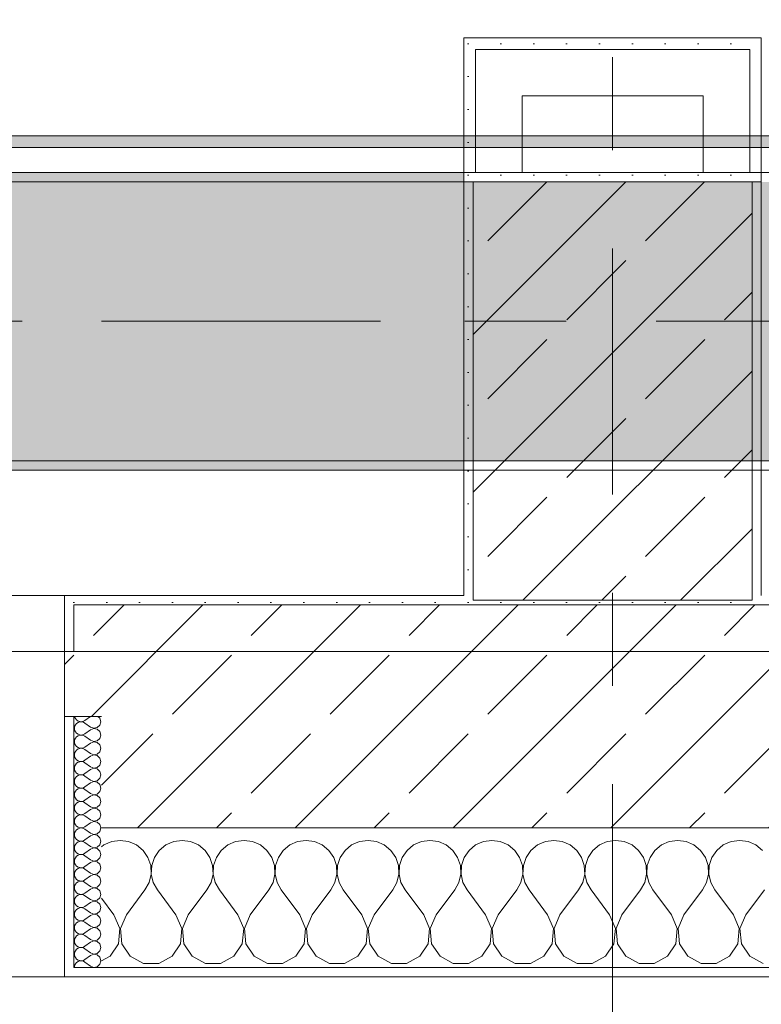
# Model space of a CAD drawing. Header units: metres. Extents: x -3.6 to 84.5, y -11 to 16.8.
# Tile 185 of 256: x 32.3 to 33.1, y -0.2 to 0.9. Entities that reach past the tile are written whole.
import ezdxf

# ---------------------------------------------------------------- set-up
doc = ezdxf.new("R2010")
doc.units = ezdxf.units.M
doc.header["$MEASUREMENT"] = 0
doc.linetypes.add('Achse', pattern=[0.2, 0.1, -0.05, 0, -0.05])
doc.linetypes.add('Strichlinie doppelt', pattern=[0.546806, 0.264583, -0.105833, 0.070556, -0.105833])
for name, color, linetype in [('451 - Universal.Achsen Raster', 7, 'Continuous'), ('604 - Struktur.Wand Aussen', 7, 'Continuous'), ('606 - Struktur.Wand Innen Ausbau', 7, 'Continuous'), ('607 - Struktur.Stütze', 7, 'Continuous'), ('608 - Struktur.Träger', 7, 'Continuous'), ('653 - Abdeckung.TB Verkofferung', 7, 'Continuous')]:
    doc.layers.add(name, color=color, linetype=linetype)
pattern_1 = [(45, (0, 0), (-0.01767767, 0.01767767), [0, -0.025])]
pattern_2 = [(45, (0, 0), (-0.08485281, 0.08485281), []), (45, (-0.04243, 0.04243), (-0.08485281, 0.08485281), [0.09, -0.03])]
pattern_3 = [(0, (0, 0), (0, 0.08660254), [0, -0.05]), (0, (0.025, 0.0433), (0, 0.08660254), [0, -0.05])]

# ---------------------------------------------------------------- blocks, each defined once
blk = doc.blocks.new('*X95')
at = {"layer": '604 - Struktur.Wand Aussen', "color": 7, "linetype": 'Continuous', "lineweight": 5}
for p, q in [((32.3909, -0.0096), (32.3825, -0.0133)), ((32.4, -0.0083), (32.3909, -0.0096)), ((32.4091, -0.0096), (32.4, -0.0083)), ((32.4175, -0.0133), (32.4091, -0.0096)), ((32.4576, -0.0096), (32.4491, -0.0133)), ((32.4667, -0.0083), (32.4576, -0.0096)), ((32.4758, -0.0096), (32.4667, -0.0083)), ((32.4842, -0.0133), (32.4758, -0.0096)), ((32.5242, -0.0096), (32.5158, -0.0133)), ((32.5333, -0.0083), (32.5242, -0.0096)), ((32.5424, -0.0096), (32.5333, -0.0083)), ((32.5509, -0.0133), (32.5424, -0.0096)), ((32.5909, -0.0096), (32.5825, -0.0133)), ((32.6, -0.0083), (32.5909, -0.0096)), ((32.6091, -0.0096), (32.6, -0.0083)), ((32.6175, -0.0133), (32.6091, -0.0096)), ((32.6576, -0.0096), (32.6491, -0.0133)), ((32.6667, -0.0083), (32.6576, -0.0096)), ((32.6758, -0.0096), (32.6667, -0.0083)), ((32.6842, -0.0133), (32.6758, -0.0096)), ((32.7242, -0.0096), (32.7158, -0.0133)), ((32.7333, -0.0083), (32.7242, -0.0096)), ((32.7424, -0.0096), (32.7333, -0.0083)), ((32.7509, -0.0133), (32.7424, -0.0096)), ((32.7909, -0.0096), (32.7825, -0.0133)), ((32.8, -0.0083), (32.7909, -0.0096)), ((32.8091, -0.0096), (32.8, -0.0083)), ((32.8175, -0.0133), (32.8091, -0.0096)), ((32.8576, -0.0096), (32.8491, -0.0133)), ((32.8667, -0.0083), (32.8576, -0.0096)), ((32.8758, -0.0096), (32.8667, -0.0083)), ((32.8842, -0.0133), (32.8758, -0.0096)), ((32.9242, -0.0096), (32.9158, -0.0133)), ((32.9333, -0.0083), (32.9242, -0.0096)), ((32.9424, -0.0096), (32.9333, -0.0083)), ((32.9509, -0.0133), (32.9424, -0.0096)), ((32.9909, -0.0096), (32.9825, -0.0133)), ((33, -0.0083), (32.9909, -0.0096)), ((33.0091, -0.0096), (33, -0.0083)), ((33.0175, -0.0133), (33.0091, -0.0096)), ((33.0576, -0.0096), (33.0491, -0.0133)), ((33.0667, -0.0083), (33.0576, -0.0096)), ((33.0758, -0.0096), (33.0667, -0.0083)), ((33.0842, -0.0133), (33.0758, -0.0096)), ((32.3825, -0.0133), (32.38, -0.0154)), ((32.4246, -0.0192), (32.4175, -0.0133)), ((32.4298, -0.0268), (32.4246, -0.0192)), ((32.4421, -0.0192), (32.4369, -0.0268)), ((32.4491, -0.0133), (32.4421, -0.0192)), ((32.4913, -0.0192), (32.4842, -0.0133)), ((32.4965, -0.0268), (32.4913, -0.0192)), ((32.5087, -0.0192), (32.5035, -0.0268)), ((32.5158, -0.0133), (32.5087, -0.0192)), ((32.5579, -0.0192), (32.5509, -0.0133)), ((32.5631, -0.0268), (32.5579, -0.0192)), ((32.5754, -0.0192), (32.5702, -0.0268)), ((32.5825, -0.0133), (32.5754, -0.0192)), ((32.6246, -0.0192), (32.6175, -0.0133)), ((32.6298, -0.0268), (32.6246, -0.0192)), ((32.6421, -0.0192), (32.6369, -0.0268)), ((32.6491, -0.0133), (32.6421, -0.0192)), ((32.6913, -0.0192), (32.6842, -0.0133)), ((32.6965, -0.0268), (32.6913, -0.0192)), ((32.7087, -0.0192), (32.7035, -0.0268)), ((32.7158, -0.0133), (32.7087, -0.0192)), ((32.7579, -0.0192), (32.7509, -0.0133)), ((32.7631, -0.0268), (32.7579, -0.0192)), ((32.7754, -0.0192), (32.7702, -0.0268)), ((32.7825, -0.0133), (32.7754, -0.0192)), ((32.8246, -0.0192), (32.8175, -0.0133)), ((32.8298, -0.0268), (32.8246, -0.0192)), ((32.8421, -0.0192), (32.8369, -0.0268)), ((32.8491, -0.0133), (32.8421, -0.0192)), ((32.8913, -0.0192), (32.8842, -0.0133)), ((32.8965, -0.0268), (32.8913, -0.0192)), ((32.9087, -0.0192), (32.9035, -0.0268)), ((32.9158, -0.0133), (32.9087, -0.0192)), ((32.9579, -0.0192), (32.9509, -0.0133)), ((32.9631, -0.0268), (32.9579, -0.0192)), ((32.9754, -0.0192), (32.9702, -0.0268)), ((32.9825, -0.0133), (32.9754, -0.0192)), ((33.0246, -0.0192), (33.0175, -0.0133)), ((33.0298, -0.0268), (33.0246, -0.0192)), ((33.0421, -0.0192), (33.0369, -0.0268)), ((33.0491, -0.0133), (33.0421, -0.0192)), ((33.0913, -0.0192), (33.0842, -0.0133)), ((32.4328, -0.0355), (32.4298, -0.0268)), ((32.4369, -0.0268), (32.4339, -0.0355)), ((32.4994, -0.0355), (32.4965, -0.0268)), ((32.5035, -0.0268), (32.5006, -0.0355)), ((32.5661, -0.0355), (32.5631, -0.0268)), ((32.5702, -0.0268), (32.5672, -0.0355)), ((32.6328, -0.0355), (32.6298, -0.0268)), ((32.6369, -0.0268), (32.6339, -0.0355)), ((32.6994, -0.0355), (32.6965, -0.0268)), ((32.7035, -0.0268), (32.7006, -0.0355)), ((32.7661, -0.0355), (32.7631, -0.0268)), ((32.7702, -0.0268), (32.7672, -0.0355)), ((32.8328, -0.0355), (32.8298, -0.0268)), ((32.8369, -0.0268), (32.8339, -0.0355)), ((32.8994, -0.0355), (32.8965, -0.0268)), ((32.9035, -0.0268), (32.9006, -0.0355)), ((32.9661, -0.0355), (32.9631, -0.0268)), ((32.9702, -0.0268), (32.9672, -0.0355)), ((33.0328, -0.0355), (33.0298, -0.0268)), ((33.0369, -0.0268), (33.0339, -0.0355)), ((32.4332, -0.0447), (32.4328, -0.0355)), ((32.4339, -0.0355), (32.4335, -0.0447)), ((32.4999, -0.0447), (32.4994, -0.0355)), ((32.5006, -0.0355), (32.5001, -0.0447)), ((32.5665, -0.0447), (32.5661, -0.0355)), ((32.5672, -0.0355), (32.5668, -0.0447)), ((32.6332, -0.0447), (32.6328, -0.0355)), ((32.6339, -0.0355), (32.6335, -0.0447)), ((32.6999, -0.0447), (32.6994, -0.0355)), ((32.7006, -0.0355), (32.7001, -0.0447)), ((32.7665, -0.0447), (32.7661, -0.0355)), ((32.7672, -0.0355), (32.7668, -0.0447)), ((32.8332, -0.0447), (32.8328, -0.0355)), ((32.8339, -0.0355), (32.8335, -0.0447)), ((32.8999, -0.0447), (32.8994, -0.0355)), ((32.9006, -0.0355), (32.9001, -0.0447)), ((32.9665, -0.0447), (32.9661, -0.0355)), ((32.9672, -0.0355), (32.9668, -0.0447)), ((33.0332, -0.0447), (33.0328, -0.0355)), ((33.0339, -0.0355), (33.0335, -0.0447)), ((32.4311, -0.0536), (32.4332, -0.0447)), ((32.4335, -0.0447), (32.4355, -0.0536)), ((32.4978, -0.0536), (32.4999, -0.0447)), ((32.5001, -0.0447), (32.5022, -0.0536)), ((32.5645, -0.0536), (32.5665, -0.0447)), ((32.5668, -0.0447), (32.5689, -0.0536)), ((32.6311, -0.0536), (32.6332, -0.0447)), ((32.6335, -0.0447), (32.6355, -0.0536)), ((32.6978, -0.0536), (32.6999, -0.0447)), ((32.7001, -0.0447), (32.7022, -0.0536)), ((32.7645, -0.0536), (32.7665, -0.0447)), ((32.7668, -0.0447), (32.7689, -0.0536)), ((32.8311, -0.0536), (32.8332, -0.0447)), ((32.8335, -0.0447), (32.8355, -0.0536)), ((32.8978, -0.0536), (32.8999, -0.0447)), ((32.9001, -0.0447), (32.9022, -0.0536)), ((32.9645, -0.0536), (32.9665, -0.0447)), ((32.9668, -0.0447), (32.9689, -0.0536)), ((33.0311, -0.0536), (33.0332, -0.0447)), ((33.0335, -0.0447), (33.0355, -0.0536)), ((32.4067, -0.0883), (32.4267, -0.0617)), ((32.4267, -0.0617), (32.4311, -0.0536)), ((32.4355, -0.0536), (32.44, -0.0617)), ((32.46, -0.0883), (32.44, -0.0617)), ((32.4733, -0.0883), (32.4933, -0.0617)), ((32.4933, -0.0617), (32.4978, -0.0536)), ((32.5022, -0.0536), (32.5067, -0.0617)), ((32.5267, -0.0883), (32.5067, -0.0617)), ((32.54, -0.0883), (32.56, -0.0617)), ((32.56, -0.0617), (32.5645, -0.0536)), ((32.5689, -0.0536), (32.5733, -0.0617)), ((32.5933, -0.0883), (32.5733, -0.0617)), ((32.6067, -0.0883), (32.6267, -0.0617)), ((32.6267, -0.0617), (32.6311, -0.0536)), ((32.6355, -0.0536), (32.64, -0.0617)), ((32.66, -0.0883), (32.64, -0.0617)), ((32.6733, -0.0883), (32.6933, -0.0617)), ((32.6933, -0.0617), (32.6978, -0.0536)), ((32.7022, -0.0536), (32.7067, -0.0617)), ((32.7267, -0.0883), (32.7067, -0.0617)), ((32.74, -0.0883), (32.76, -0.0617)), ((32.76, -0.0617), (32.7645, -0.0536)), ((32.7689, -0.0536), (32.7733, -0.0617)), ((32.7933, -0.0883), (32.7733, -0.0617)), ((32.8067, -0.0883), (32.8267, -0.0617)), ((32.8267, -0.0617), (32.8311, -0.0536)), ((32.8355, -0.0536), (32.84, -0.0617)), ((32.86, -0.0883), (32.84, -0.0617)), ((32.8733, -0.0883), (32.8933, -0.0617)), ((32.8933, -0.0617), (32.8978, -0.0536)), ((32.9022, -0.0536), (32.9067, -0.0617)), ((32.9267, -0.0883), (32.9067, -0.0617)), ((32.94, -0.0883), (32.96, -0.0617)), ((32.96, -0.0617), (32.9645, -0.0536)), ((32.9689, -0.0536), (32.9733, -0.0617)), ((32.9933, -0.0883), (32.9733, -0.0617)), ((33.0067, -0.0883), (33.0267, -0.0617)), ((33.0267, -0.0617), (33.0311, -0.0536)), ((33.0355, -0.0536), (33.04, -0.0617)), ((33.06, -0.0883), (33.04, -0.0617)), ((33.0733, -0.0883), (33.0933, -0.0617)), ((32.3933, -0.0883), (32.38, -0.0706)), ((32.3996, -0.1033), (32.3933, -0.0883)), ((32.4067, -0.0883), (32.4004, -0.1033)), ((32.4663, -0.1033), (32.46, -0.0883)), ((32.4733, -0.0883), (32.467, -0.1033)), ((32.533, -0.1033), (32.5267, -0.0883)), ((32.54, -0.0883), (32.5337, -0.1033)), ((32.5996, -0.1033), (32.5933, -0.0883)), ((32.6067, -0.0883), (32.6004, -0.1033)), ((32.6663, -0.1033), (32.66, -0.0883)), ((32.6733, -0.0883), (32.667, -0.1033)), ((32.733, -0.1033), (32.7267, -0.0883)), ((32.74, -0.0883), (32.7337, -0.1033)), ((32.7996, -0.1033), (32.7933, -0.0883)), ((32.8067, -0.0883), (32.8004, -0.1033)), ((32.8663, -0.1033), (32.86, -0.0883)), ((32.8733, -0.0883), (32.867, -0.1033)), ((32.933, -0.1033), (32.9267, -0.0883)), ((32.94, -0.0883), (32.9337, -0.1033)), ((32.9996, -0.1033), (32.9933, -0.0883)), ((33.0067, -0.0883), (33.0004, -0.1033)), ((33.0663, -0.1033), (33.06, -0.0883)), ((33.0733, -0.0883), (33.067, -0.1033)), ((32.3981, -0.1195), (32.3996, -0.1033)), ((32.4004, -0.1033), (32.4019, -0.1195)), ((32.4648, -0.1195), (32.4663, -0.1033)), ((32.467, -0.1033), (32.4686, -0.1195)), ((32.5314, -0.1195), (32.533, -0.1033)), ((32.5337, -0.1033), (32.5352, -0.1195)), ((32.5981, -0.1195), (32.5996, -0.1033)), ((32.6004, -0.1033), (32.6019, -0.1195)), ((32.6648, -0.1195), (32.6663, -0.1033)), ((32.667, -0.1033), (32.6686, -0.1195)), ((32.7314, -0.1195), (32.733, -0.1033)), ((32.7337, -0.1033), (32.7352, -0.1195)), ((32.7981, -0.1195), (32.7996, -0.1033)), ((32.8004, -0.1033), (32.8019, -0.1195)), ((32.8648, -0.1195), (32.8663, -0.1033)), ((32.867, -0.1033), (32.8686, -0.1195)), ((32.9314, -0.1195), (32.933, -0.1033)), ((32.9337, -0.1033), (32.9352, -0.1195)), ((32.9981, -0.1195), (32.9996, -0.1033)), ((33.0004, -0.1033), (33.0019, -0.1195)), ((33.0648, -0.1195), (33.0663, -0.1033)), ((33.067, -0.1033), (33.0686, -0.1195)), ((32.3891, -0.133), (32.3981, -0.1195)), ((32.4019, -0.1195), (32.4109, -0.133)), ((32.4558, -0.133), (32.4648, -0.1195)), ((32.4686, -0.1195), (32.4776, -0.133)), ((32.5224, -0.133), (32.5314, -0.1195)), ((32.5352, -0.1195), (32.5442, -0.133)), ((32.5891, -0.133), (32.5981, -0.1195)), ((32.6019, -0.1195), (32.6109, -0.133)), ((32.6558, -0.133), (32.6648, -0.1195)), ((32.6686, -0.1195), (32.6776, -0.133)), ((32.7224, -0.133), (32.7314, -0.1195)), ((32.7352, -0.1195), (32.7442, -0.133)), ((32.7891, -0.133), (32.7981, -0.1195)), ((32.8019, -0.1195), (32.8109, -0.133)), ((32.8558, -0.133), (32.8648, -0.1195)), ((32.8686, -0.1195), (32.8776, -0.133)), ((32.9224, -0.133), (32.9314, -0.1195)), ((32.9352, -0.1195), (32.9442, -0.133)), ((32.9891, -0.133), (32.9981, -0.1195)), ((33.0019, -0.1195), (33.0109, -0.133)), ((33.0558, -0.133), (33.0648, -0.1195)), ((33.0686, -0.1195), (33.0776, -0.133)), ((32.38, -0.1379), (32.3891, -0.133)), ((32.4109, -0.133), (32.4252, -0.1407)), ((32.4415, -0.1407), (32.4558, -0.133)), ((32.4776, -0.133), (32.4919, -0.1407)), ((32.5081, -0.1407), (32.5224, -0.133)), ((32.5442, -0.133), (32.5585, -0.1407)), ((32.5748, -0.1407), (32.5891, -0.133)), ((32.6109, -0.133), (32.6252, -0.1407)), ((32.6415, -0.1407), (32.6558, -0.133)), ((32.6776, -0.133), (32.6919, -0.1407)), ((32.7081, -0.1407), (32.7224, -0.133)), ((32.7442, -0.133), (32.7585, -0.1407)), ((32.7748, -0.1407), (32.7891, -0.133)), ((32.8109, -0.133), (32.8252, -0.1407)), ((32.8415, -0.1407), (32.8558, -0.133)), ((32.8776, -0.133), (32.8919, -0.1407)), ((32.9081, -0.1407), (32.9224, -0.133)), ((32.9442, -0.133), (32.9585, -0.1407)), ((32.9748, -0.1407), (32.9891, -0.133)), ((33.0109, -0.133), (33.0252, -0.1407)), ((33.0415, -0.1407), (33.0558, -0.133)), ((33.0776, -0.133), (33.0919, -0.1407)), ((32.4252, -0.1407), (32.4415, -0.1407)), ((32.4919, -0.1407), (32.5081, -0.1407)), ((32.5585, -0.1407), (32.5748, -0.1407)), ((32.6252, -0.1407), (32.6415, -0.1407)), ((32.6919, -0.1407), (32.7081, -0.1407)), ((32.7585, -0.1407), (32.7748, -0.1407)), ((32.8252, -0.1407), (32.8415, -0.1407)), ((32.8919, -0.1407), (32.9081, -0.1407)), ((32.9585, -0.1407), (32.9748, -0.1407)), ((33.0252, -0.1407), (33.0415, -0.1407))]:
    blk.add_line(p, q, dxfattribs=at)
blk = doc.blocks.new('*X113')
at = {"layer": '604 - Struktur.Wand Aussen', "color": 7, "linetype": 'Continuous', "lineweight": 5}
for p, q in [((32.3509, 0.125), (32.351, 0.1245)), ((32.351, 0.1245), (32.3518, 0.1227)), ((32.3518, 0.1227), (32.353, 0.1212)), ((32.353, 0.1174), (32.3518, 0.1159)), ((32.353, 0.1212), (32.3547, 0.12)), ((32.3547, 0.1185), (32.353, 0.1174)), ((32.3547, 0.12), (32.3565, 0.1194)), ((32.3565, 0.1192), (32.3547, 0.1185)), ((32.3565, 0.1194), (32.3585, 0.1193)), ((32.3585, 0.1193), (32.3565, 0.1192)), ((32.3585, 0.1193), (32.3604, 0.1198)), ((32.3604, 0.1188), (32.3585, 0.1193)), ((32.3604, 0.1198), (32.3621, 0.1207)), ((32.3621, 0.1179), (32.3604, 0.1188)), ((32.3679, 0.125), (32.3621, 0.1207)), ((32.3679, 0.1136), (32.3621, 0.1179)), ((32.3782, 0.123), (32.3761, 0.125)), ((32.3793, 0.1193), (32.3782, 0.123)), ((32.3782, 0.1155), (32.3793, 0.1193)), ((32.351, 0.1141), (32.3507, 0.1121)), ((32.3507, 0.1121), (32.351, 0.1102)), ((32.3518, 0.1159), (32.351, 0.1141)), ((32.351, 0.1102), (32.3518, 0.1084)), ((32.3518, 0.1084), (32.353, 0.1069)), ((32.353, 0.1069), (32.3547, 0.1058)), ((32.3604, 0.1055), (32.3621, 0.1064)), ((32.3679, 0.1107), (32.3621, 0.1064)), ((32.3679, 0.1136), (32.3715, 0.1122)), ((32.3715, 0.1121), (32.3679, 0.1107)), ((32.3715, 0.1122), (32.3753, 0.1129)), ((32.3753, 0.1114), (32.3715, 0.1121)), ((32.3753, 0.1129), (32.3782, 0.1155)), ((32.3782, 0.1088), (32.3753, 0.1114)), ((32.3793, 0.105), (32.3782, 0.1088)), ((32.351, 0.0998), (32.3507, 0.0979)), ((32.3507, 0.0979), (32.351, 0.0959)), ((32.3518, 0.1016), (32.351, 0.0998)), ((32.351, 0.0959), (32.3518, 0.0941)), ((32.353, 0.1031), (32.3518, 0.1016)), ((32.3547, 0.1042), (32.353, 0.1031)), ((32.3547, 0.1058), (32.3565, 0.1051)), ((32.3565, 0.1049), (32.3547, 0.1042)), ((32.3565, 0.1051), (32.3585, 0.105)), ((32.3585, 0.105), (32.3565, 0.1049)), ((32.3585, 0.105), (32.3604, 0.1055)), ((32.3604, 0.1045), (32.3585, 0.105)), ((32.3621, 0.1036), (32.3604, 0.1045)), ((32.3679, 0.0993), (32.3621, 0.1036)), ((32.3679, 0.0964), (32.3621, 0.0921)), ((32.3679, 0.0993), (32.3715, 0.0979)), ((32.3715, 0.0978), (32.3679, 0.0964)), ((32.3715, 0.0979), (32.3753, 0.0986)), ((32.3753, 0.0971), (32.3715, 0.0978)), ((32.3753, 0.0986), (32.3782, 0.1012)), ((32.3782, 0.0945), (32.3753, 0.0971)), ((32.3782, 0.1012), (32.3793, 0.105)), ((32.351, 0.0855), (32.3507, 0.0836)), ((32.3518, 0.0873), (32.351, 0.0855)), ((32.3518, 0.0941), (32.353, 0.0926)), ((32.353, 0.0888), (32.3518, 0.0873)), ((32.353, 0.0926), (32.3547, 0.0915)), ((32.3547, 0.09), (32.353, 0.0888)), ((32.3547, 0.0915), (32.3565, 0.0908)), ((32.3565, 0.0906), (32.3547, 0.09)), ((32.3565, 0.0908), (32.3585, 0.0907)), ((32.3585, 0.0907), (32.3565, 0.0906)), ((32.3585, 0.0907), (32.3604, 0.0912)), ((32.3604, 0.0902), (32.3585, 0.0907)), ((32.3604, 0.0912), (32.3621, 0.0921)), ((32.3621, 0.0893), (32.3604, 0.0902)), ((32.3679, 0.085), (32.3621, 0.0893)), ((32.3679, 0.085), (32.3715, 0.0836)), ((32.3753, 0.0843), (32.3782, 0.087)), ((32.3793, 0.0907), (32.3782, 0.0945)), ((32.3782, 0.087), (32.3793, 0.0907)), ((32.3507, 0.0836), (32.351, 0.0816)), ((32.351, 0.0816), (32.3518, 0.0798)), ((32.3518, 0.0798), (32.353, 0.0783)), ((32.353, 0.0746), (32.3518, 0.073)), ((32.353, 0.0783), (32.3547, 0.0772)), ((32.3547, 0.0757), (32.353, 0.0746)), ((32.3547, 0.0772), (32.3565, 0.0766)), ((32.3565, 0.0763), (32.3547, 0.0757)), ((32.3565, 0.0766), (32.3585, 0.0765)), ((32.3585, 0.0764), (32.3565, 0.0763)), ((32.3585, 0.0765), (32.3604, 0.0769)), ((32.3604, 0.076), (32.3585, 0.0764)), ((32.3604, 0.0769), (32.3621, 0.0779)), ((32.3621, 0.075), (32.3604, 0.076)), ((32.3679, 0.0821), (32.3621, 0.0779)), ((32.3679, 0.0707), (32.3621, 0.075)), ((32.3715, 0.0835), (32.3679, 0.0821)), ((32.3715, 0.0836), (32.3753, 0.0843)), ((32.3753, 0.0828), (32.3715, 0.0835)), ((32.3782, 0.0802), (32.3753, 0.0828)), ((32.3793, 0.0764), (32.3782, 0.0802)), ((32.3782, 0.0727), (32.3793, 0.0764)), ((32.351, 0.0712), (32.3507, 0.0693)), ((32.3507, 0.0693), (32.351, 0.0673)), ((32.3518, 0.073), (32.351, 0.0712)), ((32.351, 0.0673), (32.3518, 0.0655)), ((32.3518, 0.0655), (32.353, 0.064)), ((32.353, 0.064), (32.3547, 0.0629)), ((32.3604, 0.0626), (32.3621, 0.0636)), ((32.3679, 0.0679), (32.3621, 0.0636)), ((32.3679, 0.0707), (32.3715, 0.0693)), ((32.3715, 0.0693), (32.3679, 0.0679)), ((32.3715, 0.0693), (32.3753, 0.07)), ((32.3753, 0.0685), (32.3715, 0.0693)), ((32.3753, 0.07), (32.3782, 0.0727)), ((32.3782, 0.0659), (32.3753, 0.0685)), ((32.3793, 0.0621), (32.3782, 0.0659)), ((32.351, 0.057), (32.3507, 0.055)), ((32.3507, 0.055), (32.351, 0.053)), ((32.3518, 0.0588), (32.351, 0.057)), ((32.351, 0.053), (32.3518, 0.0512)), ((32.353, 0.0603), (32.3518, 0.0588)), ((32.3547, 0.0614), (32.353, 0.0603)), ((32.3547, 0.0629), (32.3565, 0.0623)), ((32.3565, 0.062), (32.3547, 0.0614)), ((32.3565, 0.0623), (32.3585, 0.0622)), ((32.3585, 0.0621), (32.3565, 0.062)), ((32.3585, 0.0622), (32.3604, 0.0626)), ((32.3604, 0.0617), (32.3585, 0.0621)), ((32.3621, 0.0607), (32.3604, 0.0617)), ((32.3679, 0.0564), (32.3621, 0.0607)), ((32.3679, 0.0536), (32.3621, 0.0493)), ((32.3679, 0.0564), (32.3715, 0.055)), ((32.3715, 0.055), (32.3679, 0.0536)), ((32.3715, 0.055), (32.3753, 0.0558)), ((32.3753, 0.0542), (32.3715, 0.055)), ((32.3753, 0.0558), (32.3782, 0.0584)), ((32.3782, 0.0516), (32.3753, 0.0542)), ((32.3782, 0.0584), (32.3793, 0.0621)), ((32.351, 0.0427), (32.3507, 0.0407)), ((32.3518, 0.0445), (32.351, 0.0427)), ((32.3518, 0.0512), (32.353, 0.0497)), ((32.353, 0.046), (32.3518, 0.0445)), ((32.353, 0.0497), (32.3547, 0.0486)), ((32.3547, 0.0471), (32.353, 0.046)), ((32.3547, 0.0486), (32.3565, 0.048)), ((32.3565, 0.0477), (32.3547, 0.0471)), ((32.3565, 0.048), (32.3585, 0.0479)), ((32.3585, 0.0478), (32.3565, 0.0477)), ((32.3585, 0.0479), (32.3604, 0.0483)), ((32.3604, 0.0474), (32.3585, 0.0478)), ((32.3604, 0.0483), (32.3621, 0.0493)), ((32.3621, 0.0464), (32.3604, 0.0474)), ((32.3679, 0.0421), (32.3621, 0.0464)), ((32.3753, 0.0415), (32.3782, 0.0441)), ((32.3793, 0.0479), (32.3782, 0.0516)), ((32.3782, 0.0441), (32.3793, 0.0479)), ((32.3507, 0.0407), (32.351, 0.0388)), ((32.351, 0.0388), (32.3518, 0.037)), ((32.3518, 0.037), (32.353, 0.0354)), ((32.353, 0.0354), (32.3547, 0.0343)), ((32.3547, 0.0328), (32.353, 0.0317)), ((32.3547, 0.0343), (32.3565, 0.0337)), ((32.3565, 0.0334), (32.3547, 0.0328)), ((32.3565, 0.0337), (32.3585, 0.0336)), ((32.3585, 0.0335), (32.3565, 0.0334)), ((32.3585, 0.0336), (32.3604, 0.034)), ((32.3604, 0.0331), (32.3585, 0.0335)), ((32.3604, 0.034), (32.3621, 0.035)), ((32.3621, 0.0321), (32.3604, 0.0331)), ((32.3679, 0.0393), (32.3621, 0.035)), ((32.3679, 0.0279), (32.3621, 0.0321)), ((32.3679, 0.0421), (32.3715, 0.0407)), ((32.3715, 0.0407), (32.3679, 0.0393)), ((32.3715, 0.0407), (32.3753, 0.0415)), ((32.3753, 0.04), (32.3715, 0.0407)), ((32.3782, 0.0373), (32.3753, 0.04)), ((32.3793, 0.0336), (32.3782, 0.0373)), ((32.3782, 0.0298), (32.3793, 0.0336)), ((32.351, 0.0284), (32.3507, 0.0264)), ((32.3507, 0.0264), (32.351, 0.0245)), ((32.3518, 0.0302), (32.351, 0.0284)), ((32.351, 0.0245), (32.3518, 0.0227)), ((32.353, 0.0317), (32.3518, 0.0302)), ((32.3518, 0.0227), (32.353, 0.0212)), ((32.3679, 0.025), (32.3621, 0.0207)), ((32.3679, 0.0279), (32.3715, 0.0265)), ((32.3715, 0.0264), (32.3679, 0.025)), ((32.3715, 0.0265), (32.3753, 0.0272)), ((32.3753, 0.0257), (32.3715, 0.0264)), ((32.3753, 0.0272), (32.3782, 0.0298)), ((32.3782, 0.023), (32.3753, 0.0257)), ((32.3793, 0.0193), (32.3782, 0.023)), ((32.351, 0.0141), (32.3507, 0.0121)), ((32.3507, 0.0121), (32.351, 0.0102)), ((32.3518, 0.0159), (32.351, 0.0141)), ((32.353, 0.0174), (32.3518, 0.0159)), ((32.353, 0.0212), (32.3547, 0.02)), ((32.3547, 0.0185), (32.353, 0.0174)), ((32.3547, 0.02), (32.3565, 0.0194)), ((32.3565, 0.0192), (32.3547, 0.0185)), ((32.3565, 0.0194), (32.3585, 0.0193)), ((32.3585, 0.0193), (32.3565, 0.0192)), ((32.3585, 0.0193), (32.3604, 0.0198)), ((32.3604, 0.0188), (32.3585, 0.0193)), ((32.3604, 0.0198), (32.3621, 0.0207)), ((32.3621, 0.0179), (32.3604, 0.0188)), ((32.3679, 0.0136), (32.3621, 0.0179)), ((32.3679, 0.0107), (32.3621, 0.0064)), ((32.3679, 0.0136), (32.3715, 0.0122)), ((32.3715, 0.0121), (32.3679, 0.0107)), ((32.3715, 0.0122), (32.3753, 0.0129)), ((32.3753, 0.0114), (32.3715, 0.0121)), ((32.3753, 0.0129), (32.3782, 0.0155)), ((32.3782, 0.0088), (32.3753, 0.0114)), ((32.3782, 0.0155), (32.3793, 0.0193)), ((32.351, 0.0102), (32.3518, 0.0084)), ((32.3518, 0.0016), (32.351, -0.0002)), ((32.3518, 0.0084), (32.353, 0.0069)), ((32.353, 0.0031), (32.3518, 0.0016)), ((32.353, 0.0069), (32.3547, 0.0058)), ((32.3547, 0.0042), (32.353, 0.0031)), ((32.3547, 0.0058), (32.3565, 0.0051)), ((32.3565, 0.0049), (32.3547, 0.0042)), ((32.3565, 0.0051), (32.3585, 0.005)), ((32.3585, 0.005), (32.3565, 0.0049)), ((32.3585, 0.005), (32.3604, 0.0055)), ((32.3604, 0.0045), (32.3585, 0.005)), ((32.3604, 0.0055), (32.3621, 0.0064)), ((32.3621, 0.0036), (32.3604, 0.0045)), ((32.3679, -0.0007), (32.3621, 0.0036)), ((32.3753, -0.0014), (32.3782, 0.0012)), ((32.3793, 0.005), (32.3782, 0.0088)), ((32.3782, 0.0012), (32.3793, 0.005)), ((32.351, -0.0002), (32.3507, -0.0021)), ((32.3507, -0.0021), (32.351, -0.0041)), ((32.351, -0.0041), (32.3518, -0.0059)), ((32.3518, -0.0059), (32.353, -0.0074)), ((32.353, -0.0074), (32.3547, -0.0085)), ((32.3547, -0.01), (32.353, -0.0112)), ((32.3547, -0.0085), (32.3565, -0.0092)), ((32.3565, -0.0094), (32.3547, -0.01)), ((32.3565, -0.0092), (32.3585, -0.0093)), ((32.3585, -0.0093), (32.3565, -0.0094)), ((32.3585, -0.0093), (32.3604, -0.0088)), ((32.3604, -0.0098), (32.3585, -0.0093)), ((32.3604, -0.0088), (32.3621, -0.0079)), ((32.3621, -0.0107), (32.3604, -0.0098)), ((32.3679, -0.0036), (32.3621, -0.0079)), ((32.3679, -0.0007), (32.3715, -0.0021)), ((32.3715, -0.0022), (32.3679, -0.0036)), ((32.3715, -0.0021), (32.3753, -0.0014)), ((32.3753, -0.0029), (32.3715, -0.0022)), ((32.3782, -0.0055), (32.3753, -0.0029)), ((32.3793, -0.0093), (32.3782, -0.0055)), ((32.3782, -0.013), (32.3793, -0.0093)), ((32.351, -0.0145), (32.3507, -0.0164)), ((32.3507, -0.0164), (32.351, -0.0184)), ((32.3518, -0.0127), (32.351, -0.0145)), ((32.351, -0.0184), (32.3518, -0.0202)), ((32.353, -0.0112), (32.3518, -0.0127)), ((32.3518, -0.0202), (32.353, -0.0217)), ((32.3679, -0.015), (32.3621, -0.0107)), ((32.3679, -0.0179), (32.3621, -0.0221)), ((32.3679, -0.015), (32.3715, -0.0164)), ((32.3715, -0.0165), (32.3679, -0.0179)), ((32.3715, -0.0164), (32.3753, -0.0157)), ((32.3753, -0.0172), (32.3715, -0.0165)), ((32.3753, -0.0157), (32.3782, -0.013)), ((32.3782, -0.0198), (32.3753, -0.0172)), ((32.3793, -0.0236), (32.3782, -0.0198)), ((32.351, -0.0288), (32.3507, -0.0307)), ((32.3507, -0.0307), (32.351, -0.0327)), ((32.3518, -0.027), (32.351, -0.0288)), ((32.353, -0.0254), (32.3518, -0.027)), ((32.353, -0.0217), (32.3547, -0.0228)), ((32.3547, -0.0243), (32.353, -0.0254)), ((32.3547, -0.0228), (32.3565, -0.0234)), ((32.3565, -0.0237), (32.3547, -0.0243)), ((32.3565, -0.0234), (32.3585, -0.0235)), ((32.3585, -0.0236), (32.3565, -0.0237)), ((32.3585, -0.0235), (32.3604, -0.0231)), ((32.3604, -0.024), (32.3585, -0.0236)), ((32.3604, -0.0231), (32.3621, -0.0221)), ((32.3621, -0.025), (32.3604, -0.024)), ((32.3679, -0.0293), (32.3621, -0.025)), ((32.3679, -0.0293), (32.3715, -0.0307)), ((32.3715, -0.0307), (32.3679, -0.0321)), ((32.3715, -0.0307), (32.3753, -0.03)), ((32.3753, -0.0315), (32.3715, -0.0307)), ((32.3753, -0.03), (32.3782, -0.0273)), ((32.3782, -0.0341), (32.3753, -0.0315)), ((32.3782, -0.0273), (32.3793, -0.0236)), ((32.351, -0.0327), (32.3518, -0.0345)), ((32.3518, -0.0412), (32.351, -0.043)), ((32.3518, -0.0345), (32.353, -0.036)), ((32.353, -0.0397), (32.3518, -0.0412)), ((32.353, -0.036), (32.3547, -0.0371)), ((32.3547, -0.0386), (32.353, -0.0397)), ((32.3547, -0.0371), (32.3565, -0.0377)), ((32.3565, -0.038), (32.3547, -0.0386)), ((32.3565, -0.0377), (32.3585, -0.0378)), ((32.3585, -0.0379), (32.3565, -0.038)), ((32.3585, -0.0378), (32.3604, -0.0374)), ((32.3604, -0.0383), (32.3585, -0.0379)), ((32.3604, -0.0374), (32.3621, -0.0364)), ((32.3621, -0.0393), (32.3604, -0.0383)), ((32.3679, -0.0321), (32.3621, -0.0364)), ((32.3679, -0.0436), (32.3621, -0.0393)), ((32.3753, -0.0442), (32.3782, -0.0416)), ((32.3793, -0.0379), (32.3782, -0.0341)), ((32.3782, -0.0416), (32.3793, -0.0379)), ((32.351, -0.043), (32.3507, -0.045)), ((32.3507, -0.045), (32.351, -0.047)), ((32.351, -0.047), (32.3518, -0.0488)), ((32.3518, -0.0488), (32.353, -0.0503)), ((32.353, -0.0503), (32.3547, -0.0514)), ((32.3547, -0.0529), (32.353, -0.054)), ((32.3547, -0.0514), (32.3565, -0.052)), ((32.3565, -0.0523), (32.3547, -0.0529)), ((32.3565, -0.052), (32.3585, -0.0521)), ((32.3585, -0.0522), (32.3565, -0.0523)), ((32.3585, -0.0521), (32.3604, -0.0517)), ((32.3604, -0.0526), (32.3585, -0.0522)), ((32.3604, -0.0517), (32.3621, -0.0507)), ((32.3621, -0.0536), (32.3604, -0.0526)), ((32.3679, -0.0464), (32.3621, -0.0507)), ((32.3679, -0.0436), (32.3715, -0.045)), ((32.3715, -0.045), (32.3679, -0.0464)), ((32.3715, -0.045), (32.3753, -0.0442)), ((32.3753, -0.0458), (32.3715, -0.045)), ((32.3782, -0.0484), (32.3753, -0.0458)), ((32.3793, -0.0521), (32.3782, -0.0484)), ((32.3782, -0.0559), (32.3793, -0.0521)), ((32.351, -0.0573), (32.3507, -0.0593)), ((32.3507, -0.0593), (32.351, -0.0612)), ((32.3518, -0.0555), (32.351, -0.0573)), ((32.351, -0.0612), (32.3518, -0.063)), ((32.353, -0.054), (32.3518, -0.0555)), ((32.3518, -0.063), (32.353, -0.0646)), ((32.3679, -0.0579), (32.3621, -0.0536)), ((32.3679, -0.0607), (32.3621, -0.065)), ((32.3679, -0.0579), (32.3715, -0.0593)), ((32.3715, -0.0593), (32.3679, -0.0607)), ((32.3715, -0.0593), (32.3753, -0.0585)), ((32.3753, -0.06), (32.3715, -0.0593)), ((32.3753, -0.0585), (32.3782, -0.0559)), ((32.3782, -0.0627), (32.3753, -0.06)), ((32.3793, -0.0664), (32.3782, -0.0627)), ((32.351, -0.0716), (32.3507, -0.0736)), ((32.3507, -0.0736), (32.351, -0.0755)), ((32.3518, -0.0698), (32.351, -0.0716)), ((32.353, -0.0683), (32.3518, -0.0698)), ((32.353, -0.0646), (32.3547, -0.0657)), ((32.3547, -0.0672), (32.353, -0.0683)), ((32.3547, -0.0657), (32.3565, -0.0663)), ((32.3565, -0.0666), (32.3547, -0.0672)), ((32.3565, -0.0663), (32.3585, -0.0664)), ((32.3585, -0.0665), (32.3565, -0.0666)), ((32.3585, -0.0664), (32.3604, -0.066)), ((32.3604, -0.0669), (32.3585, -0.0665)), ((32.3604, -0.066), (32.3621, -0.065)), ((32.3621, -0.0679), (32.3604, -0.0669)), ((32.3679, -0.0721), (32.3621, -0.0679)), ((32.3679, -0.0721), (32.3715, -0.0735)), ((32.3715, -0.0736), (32.3679, -0.075)), ((32.3715, -0.0735), (32.3753, -0.0728)), ((32.3753, -0.0743), (32.3715, -0.0736)), ((32.3753, -0.0728), (32.3782, -0.0702)), ((32.3782, -0.0702), (32.3793, -0.0664)), ((32.351, -0.0755), (32.3518, -0.0773)), ((32.3518, -0.0841), (32.351, -0.0859)), ((32.3518, -0.0773), (32.353, -0.0788)), ((32.353, -0.0826), (32.3518, -0.0841)), ((32.353, -0.0788), (32.3547, -0.08)), ((32.3547, -0.0815), (32.353, -0.0826)), ((32.3547, -0.08), (32.3565, -0.0806)), ((32.3565, -0.0808), (32.3547, -0.0815)), ((32.3565, -0.0806), (32.3585, -0.0807)), ((32.3585, -0.0807), (32.3565, -0.0808)), ((32.3585, -0.0807), (32.3604, -0.0802)), ((32.3604, -0.0812), (32.3585, -0.0807)), ((32.3604, -0.0802), (32.3621, -0.0793)), ((32.3621, -0.0821), (32.3604, -0.0812)), ((32.3679, -0.075), (32.3621, -0.0793)), ((32.3679, -0.0864), (32.3621, -0.0821)), ((32.3782, -0.077), (32.3753, -0.0743)), ((32.3753, -0.0871), (32.3782, -0.0845)), ((32.3793, -0.0807), (32.3782, -0.077)), ((32.3782, -0.0845), (32.3793, -0.0807)), ((32.351, -0.0859), (32.3507, -0.0879)), ((32.3507, -0.0879), (32.351, -0.0898)), ((32.351, -0.0898), (32.3518, -0.0916)), ((32.3518, -0.0916), (32.353, -0.0931)), ((32.353, -0.0931), (32.3547, -0.0942)), ((32.3547, -0.0942), (32.3565, -0.0949)), ((32.3565, -0.0951), (32.3547, -0.0958)), ((32.3565, -0.0949), (32.3585, -0.095)), ((32.3585, -0.095), (32.3565, -0.0951)), ((32.3585, -0.095), (32.3604, -0.0945)), ((32.3604, -0.0955), (32.3585, -0.095)), ((32.3604, -0.0945), (32.3621, -0.0936)), ((32.3679, -0.0893), (32.3621, -0.0936)), ((32.3679, -0.0864), (32.3715, -0.0878)), ((32.3715, -0.0879), (32.3679, -0.0893)), ((32.3715, -0.0878), (32.3753, -0.0871)), ((32.3753, -0.0886), (32.3715, -0.0879)), ((32.3782, -0.0912), (32.3753, -0.0886)), ((32.3793, -0.095), (32.3782, -0.0912)), ((32.3782, -0.0988), (32.3793, -0.095)), ((32.351, -0.1002), (32.3507, -0.1021)), ((32.3507, -0.1021), (32.351, -0.1041)), ((32.3518, -0.0984), (32.351, -0.1002)), ((32.351, -0.1041), (32.3518, -0.1059)), ((32.353, -0.0969), (32.3518, -0.0984)), ((32.3518, -0.1059), (32.353, -0.1074)), ((32.3547, -0.0958), (32.353, -0.0969)), ((32.3621, -0.0964), (32.3604, -0.0955)), ((32.3679, -0.1007), (32.3621, -0.0964)), ((32.3679, -0.1036), (32.3621, -0.1079)), ((32.3679, -0.1007), (32.3715, -0.1021)), ((32.3715, -0.1022), (32.3679, -0.1036)), ((32.3715, -0.1021), (32.3753, -0.1014)), ((32.3753, -0.1029), (32.3715, -0.1022)), ((32.3753, -0.1014), (32.3782, -0.0988)), ((32.3782, -0.1055), (32.3753, -0.1029)), ((32.3793, -0.1093), (32.3782, -0.1055)), ((32.351, -0.1145), (32.3507, -0.1164)), ((32.3507, -0.1164), (32.351, -0.1184)), ((32.3518, -0.1127), (32.351, -0.1145)), ((32.353, -0.1112), (32.3518, -0.1127)), ((32.353, -0.1074), (32.3547, -0.1085)), ((32.3547, -0.11), (32.353, -0.1112)), ((32.3547, -0.1085), (32.3565, -0.1092)), ((32.3565, -0.1094), (32.3547, -0.11)), ((32.3565, -0.1092), (32.3585, -0.1093)), ((32.3585, -0.1093), (32.3565, -0.1094)), ((32.3585, -0.1093), (32.3604, -0.1088)), ((32.3604, -0.1098), (32.3585, -0.1093)), ((32.3604, -0.1088), (32.3621, -0.1079)), ((32.3621, -0.1107), (32.3604, -0.1098)), ((32.3679, -0.115), (32.3621, -0.1107)), ((32.3679, -0.115), (32.3715, -0.1164)), ((32.3715, -0.1165), (32.3679, -0.1179)), ((32.3715, -0.1164), (32.3753, -0.1157)), ((32.3753, -0.1172), (32.3715, -0.1165)), ((32.3753, -0.1157), (32.3782, -0.113)), ((32.3782, -0.113), (32.3793, -0.1093)), ((32.351, -0.1184), (32.3518, -0.1202)), ((32.3518, -0.127), (32.351, -0.1288)), ((32.3518, -0.1202), (32.353, -0.1217)), ((32.353, -0.1254), (32.3518, -0.127)), ((32.353, -0.1217), (32.3547, -0.1228)), ((32.3547, -0.1243), (32.353, -0.1254)), ((32.3547, -0.1228), (32.3565, -0.1234)), ((32.3565, -0.1237), (32.3547, -0.1243)), ((32.3565, -0.1234), (32.3585, -0.1235)), ((32.3585, -0.1236), (32.3565, -0.1237)), ((32.3585, -0.1235), (32.3604, -0.1231)), ((32.3604, -0.124), (32.3585, -0.1236)), ((32.3604, -0.1231), (32.3621, -0.1221)), ((32.3621, -0.125), (32.3604, -0.124)), ((32.3679, -0.1179), (32.3621, -0.1221)), ((32.3679, -0.1293), (32.3621, -0.125)), ((32.3782, -0.1198), (32.3753, -0.1172)), ((32.3793, -0.1236), (32.3782, -0.1198)), ((32.3782, -0.1273), (32.3793, -0.1236)), ((32.351, -0.1288), (32.3507, -0.1307)), ((32.3507, -0.1307), (32.351, -0.1327)), ((32.351, -0.1327), (32.3518, -0.1345)), ((32.3518, -0.1345), (32.353, -0.136)), ((32.353, -0.136), (32.3547, -0.1371)), ((32.3547, -0.1371), (32.3565, -0.1377)), ((32.3585, -0.1378), (32.3604, -0.1374)), ((32.3604, -0.1374), (32.3621, -0.1364)), ((32.3679, -0.1321), (32.3621, -0.1364)), ((32.3679, -0.1293), (32.3715, -0.1307)), ((32.3715, -0.1307), (32.3679, -0.1321)), ((32.3715, -0.1307), (32.3753, -0.13)), ((32.3753, -0.1315), (32.3715, -0.1307)), ((32.3753, -0.13), (32.3782, -0.1273)), ((32.3782, -0.1341), (32.3753, -0.1315)), ((32.3793, -0.1379), (32.3782, -0.1341)), ((32.351, -0.143), (32.3507, -0.145)), ((32.3518, -0.1412), (32.351, -0.143)), ((32.353, -0.1397), (32.3518, -0.1412)), ((32.3547, -0.1386), (32.353, -0.1397)), ((32.3565, -0.138), (32.3547, -0.1386)), ((32.3565, -0.1377), (32.3585, -0.1378)), ((32.3585, -0.1379), (32.3565, -0.138)), ((32.3604, -0.1383), (32.3585, -0.1379)), ((32.3621, -0.1393), (32.3604, -0.1383)), ((32.3679, -0.1436), (32.3621, -0.1393)), ((32.3679, -0.1436), (32.3715, -0.145)), ((32.3715, -0.145), (32.3753, -0.1442)), ((32.3753, -0.1442), (32.3782, -0.1416)), ((32.3782, -0.1416), (32.3793, -0.1379))]:
    blk.add_line(p, q, dxfattribs=at)

msp = doc.modelspace()

# ---------------------------------------------------------------- hatches: boundary and pattern name
at = {"layer": '604 - Struktur.Wand Aussen', "linetype": 'Continuous', "lineweight": 0, "true_color": 0x000000}
h = msp.add_hatch(dxfattribs=at)
h.set_pattern_fill('Gips_0001', color=18, style=0, pattern_type=2)
h.set_pattern_definition(pattern_1)
h.paths.add_polyline_path([(32.34, 0.255), (32.34, 0.195), (32.35, 0.195), (32.35, 0.255)])
h = msp.add_hatch(dxfattribs=at)
h.set_pattern_fill('Gips_0001', color=18, style=0, pattern_type=2)
h.set_pattern_definition(pattern_1)
h.paths.add_polyline_path([(32.35, 0.255), (32.35, 0.245), (32.77, 0.245), (32.77, 0.255)])
h = msp.add_hatch(dxfattribs=at)
h.set_pattern_fill('Beton__Stahlbeton_0001', color=18, style=0, pattern_type=2)
h.set_pattern_definition(pattern_2)
h.paths.add_polyline_path([(32.34, 0.125), (32.35, 0.125), (32.38, 0.125), (32.38, 0.005), (33.5, 0.005), (33.5, 0.125), (33.53, 0.125), (33.54, 0.125), (33.54, 0.195), (33.53, 0.195), (33.53, 0.245), (32.35, 0.245), (32.35, 0.195), (32.34, 0.195)])
h = msp.add_hatch(dxfattribs=at)
h.set_pattern_fill('Verputz_0001', color=18, style=0, pattern_type=2)
h.set_pattern_definition(pattern_3)
h.paths.add_polyline_path([(32.35, 0.125), (32.34, 0.125), (32.34, -0.155), (32.35, -0.155)])
h = msp.add_hatch(dxfattribs=at)
h.set_pattern_fill('Verputz_0001', color=18, style=0, pattern_type=2)
h.set_pattern_definition(pattern_3)
h.paths.add_polyline_path([(32.35, -0.145), (32.35, -0.155), (33.53, -0.155), (33.53, -0.145)])
at = {"layer": '606 - Struktur.Wand Innen Ausbau', "linetype": 'Continuous', "lineweight": 0, "true_color": 0x000000}
h = msp.add_hatch(dxfattribs=at)
h.set_pattern_fill('Gips_0001', color=18, style=0, pattern_type=2)
h.set_pattern_definition(pattern_1)
h.paths.add_polyline_path([(32.7825, 0.8425), (32.77, 0.855), (32.77, 0.8425)])
h = msp.add_hatch(dxfattribs=at)
h.set_pattern_fill('Gips_0001', color=18, style=0, pattern_type=2)
h.set_pattern_definition(pattern_1)
h.paths.add_polyline_path([(32.7825, 0.855), (32.77, 0.855), (32.7825, 0.8425)])
h = msp.add_hatch(dxfattribs=at)
h.set_pattern_fill('Gips_0001', color=18, style=0, pattern_type=2)
h.set_pattern_definition(pattern_1)
h.paths.add_polyline_path([(32.7825, 0.8425), (33.0775, 0.8425), (33.0775, 0.855), (32.7825, 0.855)])
h = msp.add_hatch(dxfattribs=at)
h.set_pattern_fill('Gips_0001', color=18, style=0, pattern_type=2)
h.set_pattern_definition(pattern_1)
h.paths.add_polyline_path([(33.0775, 0.855), (33.0775, 0.8425), (33.09, 0.855)])
h = msp.add_hatch(dxfattribs=at)
h.set_pattern_fill('Gips_0001', color=18, style=0, pattern_type=2)
h.set_pattern_definition(pattern_1)
h.paths.add_polyline_path([(33.0775, 0.8425), (33.09, 0.8425), (33.09, 0.855)])
h = msp.add_hatch(dxfattribs=at)
h.set_pattern_fill('Gips_0001', color=18, style=0, pattern_type=2)
h.set_pattern_definition(pattern_1)
h.paths.add_polyline_path([(32.77, 0.8425), (32.77, 0.71), (32.7825, 0.71), (32.7825, 0.8425)])
h = msp.add_hatch(dxfattribs=at)
h.set_pattern_fill('Gips_0001', color=18, style=0, pattern_type=2)
h.set_pattern_definition(pattern_1)
h.paths.add_polyline_path([(33.0775, 0.8425), (33.0775, 0.71), (33.09, 0.71), (33.09, 0.8425)])
at = {"layer": '607 - Struktur.Stütze', "linetype": 'Continuous', "lineweight": 0, "true_color": 0x000000}
h = msp.add_hatch(dxfattribs=at)
h.set_pattern_fill('Gips_0001', color=18, style=0, pattern_type=2)
h.set_pattern_definition(pattern_1)
h.paths.add_polyline_path([(32.77, 0.71), (32.77, 0.255), (32.78, 0.255), (32.78, 0.7), (33.08, 0.7), (33.08, 0.255), (33.09, 0.255), (33.09, 0.71)])
h = msp.add_hatch(dxfattribs=at)
h.set_pattern_fill('Beton__Stahlbeton_0001', color=18, style=0, pattern_type=2)
h.set_pattern_definition(pattern_2)
h.paths.add_polyline_path([(32.78, 0.25), (33.08, 0.25), (33.08, 0.7), (32.78, 0.7)])
h = msp.add_hatch(dxfattribs=at)
h.set_pattern_fill('Gips_0001', color=18, style=0, pattern_type=2)
h.set_pattern_definition(pattern_1)
h.paths.add_polyline_path([(32.77, 0.255), (32.77, 0.245), (33.09, 0.245), (33.09, 0.255), (33.08, 0.255), (33.08, 0.25), (32.78, 0.25), (32.78, 0.255)])
at = {"layer": '608 - Struktur.Träger', "linetype": 'Continuous', "lineweight": 0, "true_color": 0x000000}
h = msp.add_hatch(dxfattribs=at)
h.set_pattern_fill('Gips_0001', color=18, style=0, pattern_type=2)
h.set_pattern_definition(pattern_1)
h.paths.add_polyline_path([(32.77, 0.71), (29.49, 0.71), (29.49, 0.7), (32.77, 0.7)])
h = msp.add_hatch(dxfattribs=at)
h.set_pattern_fill('Beton__Stahlbeton_0001', color=18, style=0, pattern_type=2)
h.set_pattern_definition(pattern_2)
h.paths.add_polyline_path([(0.69, 0.7), (0.38, 0.7), (0.38, 0.4), (0.69, 0.4), (3.97, 0.4), (4.29, 0.4), (7.57, 0.4), (7.89, 0.4), (11.17, 0.4), (11.49, 0.4), (14.77, 0.4), (15.09, 0.4), (18.37, 0.4), (18.69, 0.4), (21.97, 0.4), (22.29, 0.4), (25.57, 0.4), (25.89, 0.4), (29.17, 0.4), (29.49, 0.4), (32.77, 0.4), (33.09, 0.4), (36.37, 0.4), (36.69, 0.4), (39.97, 0.4), (40.29, 0.4), (43.57, 0.4), (43.89, 0.4), (47.17, 0.4), (47.49, 0.4), (50.77, 0.4), (51.09, 0.4), (54.37, 0.4), (54.69, 0.4), (57.97, 0.4), (58.29, 0.4), (61.57, 0.4), (61.88, 0.4), (61.88, 0.7), (61.57, 0.7), (58.29, 0.7), (57.97, 0.7), (54.69, 0.7), (54.37, 0.7), (51.09, 0.7), (50.77, 0.7), (47.49, 0.7), (47.17, 0.7), (43.89, 0.7), (43.57, 0.7), (40.29, 0.7), (39.9, 0.7), (36.69, 0.7), (36.37, 0.7), (33.09, 0.7), (32.77, 0.7), (29.49, 0.7), (29.17, 0.7), (25.89, 0.7), (25.57, 0.7), (22.29, 0.7), (21.97, 0.7), (18.69, 0.7), (18.37, 0.7), (15.09, 0.7), (14.77, 0.7), (11.49, 0.7), (11.17, 0.7), (7.89, 0.7), (7.57, 0.7), (4.29, 0.7), (3.97, 0.7)])
h = msp.add_hatch(dxfattribs=at)
h.set_pattern_fill('Gips_0001', color=18, style=0, pattern_type=2)
h.set_pattern_definition(pattern_1)
h.paths.add_polyline_path([(29.49, 0.39), (32.77, 0.39), (32.77, 0.4), (29.49, 0.4)])
at = {"layer": '653 - Abdeckung.TB Verkofferung', "linetype": 'Continuous', "lineweight": 0, "true_color": 0x000000}
h = msp.add_hatch(dxfattribs=at)
h.set_pattern_fill('Gips_0001', color=18, style=0, pattern_type=2)
h.set_pattern_definition(pattern_1)
h.paths.add_polyline_path([(29.41, 0.737), (36.465, 0.737), (36.465, 0.7495), (29.41, 0.7495)])

# ---------------------------------------------------------------- linework, layer by layer
at = {"layer": '451 - Universal.Achsen Raster', "color": 160, "linetype": 'Strichlinie doppelt', "lineweight": 9, "true_color": 0x3232ff}
for p, q in [((32.93, -10.585), (32.93, 16.355)), ((64.935, 0.55), (-3.175, 0.55))]:
    msp.add_line(p, q, dxfattribs=at)
at = {"layer": '604 - Struktur.Wand Aussen', "color": 7, "linetype": 'Continuous', "lineweight": 13}
for p, q in [((32.34, 0.255), (29.94, 0.255)), ((33.53, 0.245), (32.35, 0.245)), ((32.35, 0.245), (32.35, 0.195)), ((32.34, 0.125), (32.34, 0.195)), ((32.38, 0.005), (33.5, 0.005)), ((29.94, -0.155), (32.34, -0.155))]:
    msp.add_line(p, q, dxfattribs=at)
at = {"layer": '604 - Struktur.Wand Aussen', "color": 7, "linetype": 'Continuous', "lineweight": 5}
for p, q in [((32.34, 0.245), (32.34, 0.255)), ((32.35, 0.255), (32.34, 0.255)), ((32.34, 0.195), (32.34, 0.245)), ((32.35, 0.195), (32.34, 0.195)), ((32.34, 0.005), (32.34, 0.125)), ((32.35, 0.125), (32.34, 0.125)), ((32.38, 0.125), (32.35, 0.125)), ((32.35, 0.125), (32.35, -0.145)), ((32.35, -0.145), (32.35, 0.125)), ((32.34, -0.005), (32.34, 0.005)), ((32.34, -0.145), (32.34, -0.005)), ((32.34, -0.155), (32.34, -0.145)), ((32.38, -0.145), (32.35, -0.145)), ((32.38, -0.145), (33.5, -0.145)), ((32.35, -0.155), (32.34, -0.155))]:
    msp.add_line(p, q, dxfattribs=at)
at = {"layer": '604 - Struktur.Wand Aussen', "color": 7, "linetype": 'Continuous', "lineweight": 5, "flags": 128}
for points in [[(32.77, 0.255), (32.35, 0.255)], [(32.35, -0.155), (33.53, -0.155)]]:
    msp.add_lwpolyline(points, dxfattribs=at)
at = {"layer": '606 - Struktur.Wand Innen Ausbau', "color": 7, "linetype": 'Continuous', "lineweight": 5}
for p, q in [((32.7825, 0.8425), (32.7825, 0.7925)), ((32.8325, 0.8425), (32.7825, 0.8425)), ((32.7825, 0.8425), (32.7825, 0.7925)), ((33.0275, 0.8425), (32.8325, 0.8425)), ((33.0775, 0.8425), (33.0275, 0.8425)), ((33.0775, 0.8425), (33.0275, 0.8425)), ((33.0775, 0.7925), (33.0775, 0.8425)), ((32.7825, 0.7925), (32.7825, 0.71)), ((33.0775, 0.71), (33.0775, 0.7925))]:
    msp.add_line(p, q, dxfattribs=at)
at = {"layer": '606 - Struktur.Wand Innen Ausbau', "color": 7, "linetype": 'Continuous', "lineweight": 5, "flags": 128}
for points in [[(32.77, 0.855), (32.77, 0.8425)], [(33.0775, 0.855), (32.77, 0.855)], [(33.09, 0.855), (33.0775, 0.855)], [(33.09, 0.71), (33.09, 0.855)], [(32.77, 0.8425), (32.77, 0.71)], [(32.8325, 0.7925), (33.0275, 0.7925)], [(32.8325, 0.71), (32.8325, 0.7925)], [(33.0275, 0.7925), (33.0275, 0.71)]]:
    msp.add_lwpolyline(points, dxfattribs=at)
at = {"layer": '607 - Struktur.Stütze', "color": 7, "linetype": 'Continuous', "lineweight": 5, "flags": 128}
msp.add_lwpolyline([(33.09, 0.255), (33.09, 0.71), (32.77, 0.71), (32.77, 0.255)], dxfattribs=at)
at = {"layer": '607 - Struktur.Stütze', "color": 7, "linetype": 'Continuous', "lineweight": 13, "flags": 128}
msp.add_lwpolyline([(32.78, 0.25), (33.08, 0.25), (33.08, 0.7), (32.78, 0.7)], close=True, dxfattribs=at)
at = {"layer": '608 - Struktur.Träger', "color": 7, "linetype": 'Continuous', "lineweight": 13}
for p, q in [((0.38, 0.71), (61.88, 0.71)), ((32.77, 0.7), (29.49, 0.7)), ((33.09, 0.7), (32.77, 0.7)), ((0.38, 0.39), (61.88, 0.39))]:
    msp.add_line(p, q, dxfattribs=at)
at = {"layer": '608 - Struktur.Träger', "color": 7, "linetype": 'Continuous', "lineweight": 5}
for p, q in [((32.77, 0.71), (29.49, 0.71)), ((32.77, 0.71), (32.77, 0.7)), ((32.77, 0.4), (32.77, 0.39)), ((32.77, 0.39), (29.49, 0.39))]:
    msp.add_line(p, q, dxfattribs=at)
at = {"layer": '608 - Struktur.Träger', "color": 7, "linetype": 'Achse', "lineweight": 9}
msp.add_line((0.38, 0.55), (61.88, 0.55), dxfattribs=at)
at = {"layer": '608 - Struktur.Träger', "color": 7, "linetype": 'Continuous', "lineweight": 13, "flags": 128}
msp.add_lwpolyline([(50.77, 0.4), (47.49, 0.4), (47.17, 0.4), (43.89, 0.4), (43.57, 0.4), (40.29, 0.4), (39.97, 0.4), (36.69, 0.4), (36.37, 0.4), (33.09, 0.4), (32.77, 0.4), (29.49, 0.4), (29.17, 0.4), (25.89, 0.4), (25.57, 0.4), (22.29, 0.4), (21.97, 0.4), (18.69, 0.4), (18.37, 0.4), (15.09, 0.4), (14.77, 0.4)], dxfattribs=at)
at = {"layer": '653 - Abdeckung.TB Verkofferung', "color": 7, "linetype": 'Continuous', "lineweight": 9}
for p, q in [((29.41, 0.7495), (36.465, 0.7495)), ((29.41, 0.195), (36.465, 0.195))]:
    msp.add_line(p, q, dxfattribs=at)
at = {"layer": '653 - Abdeckung.TB Verkofferung', "color": 7, "linetype": 'Continuous', "lineweight": 5}
for p, q in [((36.465, 0.7495), (29.41, 0.7495)), ((36.465, 0.737), (29.41, 0.737)), ((36.465, 0.71), (29.41, 0.71))]:
    msp.add_line(p, q, dxfattribs=at)

# ---------------------------------------------------------------- block references
at = {"layer": '604 - Struktur.Wand Aussen', "color": 7, "lineweight": 18}
for name in ['*X113', '*X95']:
    msp.add_blockref(name, (0, 0), dxfattribs=at)

doc.saveas('drawing.dxf')
